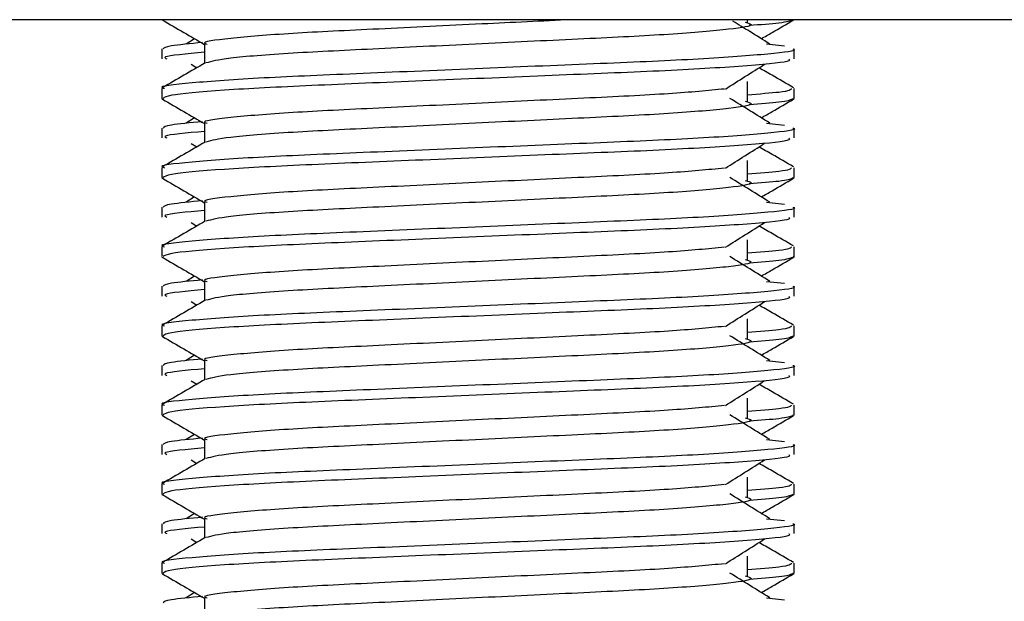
# Model space of a CAD drawing. Header units: millimetres. Extents: x 0 to 420, y 0 to 297.
# Tile 43 of 68: x 195.451 to 196.841, y 196.97 to 197.79. Entities that reach past the tile are written whole.
import ezdxf

# ---------------------------------------------------------------- set-up
doc = ezdxf.new("R2010")
doc.units = ezdxf.units.MM

msp = doc.modelspace()

# ---------------------------------------------------------------- linework, layer by layer
at = {"color": 7, "linetype": 'Continuous', "lineweight": 25}
for p, q in [((198.46994, 197.79001), (193.72674, 197.79001)), ((196.4787, 197.78653), (196.4787, 197.79001)), ((195.69837, 197.76319), (195.68632, 197.75572)), ((195.71233, 197.75569), (195.71233, 197.72843)), ((196.50587, 197.75575), (196.53104, 197.75303)), ((195.65192, 197.74876), (195.65192, 197.7348)), ((196.54476, 197.7348), (196.54476, 197.74876)), ((195.69366, 197.72718), (195.70157, 197.7222)), ((196.4787, 197.67492), (196.4787, 197.70283)), ((195.65192, 197.69291), (195.65192, 197.679)), ((196.54476, 197.679), (196.54476, 197.69291)), ((195.65219, 197.67841), (195.65444, 197.67791)), ((196.54282, 197.679), (196.54449, 197.67841)), ((195.69837, 197.65158), (195.68632, 197.64412)), ((195.71233, 197.64408), (195.71233, 197.61682)), ((196.50587, 197.64414), (196.53104, 197.64143)), ((195.65192, 197.63715), (195.65192, 197.6232)), ((196.54476, 197.6232), (196.54476, 197.63715)), ((195.69366, 197.61558), (195.70157, 197.61059)), ((196.4787, 197.56332), (196.4787, 197.59122)), ((195.65192, 197.5813), (195.65192, 197.5674)), ((196.54476, 197.5674), (196.54476, 197.5813)), ((195.65219, 197.5668), (195.65444, 197.5663)), ((196.54282, 197.5674), (196.54449, 197.5668)), ((195.69837, 197.53998), (195.68632, 197.53251)), ((195.71233, 197.53248), (195.71233, 197.50522)), ((196.50587, 197.53254), (196.53104, 197.52983)), ((195.65192, 197.52555), (195.65192, 197.51159)), ((196.54476, 197.51159), (196.54476, 197.52555)), ((195.69366, 197.50397), (195.70157, 197.49899)), ((196.4787, 197.45171), (196.4787, 197.47962)), ((195.65192, 197.4697), (195.65192, 197.45579)), ((196.54476, 197.45579), (196.54476, 197.4697)), ((195.65219, 197.4552), (195.65444, 197.4547)), ((196.54282, 197.45579), (196.54449, 197.4552)), ((195.69837, 197.42837), (195.68632, 197.42091)), ((195.65192, 197.41394), (195.65192, 197.39999)), ((195.71233, 197.42087), (195.71233, 197.39361)), ((196.50587, 197.42093), (196.53104, 197.41822)), ((196.54476, 197.39999), (196.54476, 197.41394)), ((195.69366, 197.39237), (195.70157, 197.38738)), ((196.4787, 197.34011), (196.4787, 197.36801)), ((195.65192, 197.35809), (195.65192, 197.34419)), ((196.54476, 197.34419), (196.54476, 197.35809)), ((195.65219, 197.34359), (195.65444, 197.34309)), ((196.54282, 197.34419), (196.54449, 197.34359)), ((195.69837, 197.31677), (195.68632, 197.3093)), ((195.65192, 197.30234), (195.65192, 197.28838)), ((195.71233, 197.30927), (195.71233, 197.28201)), ((196.50587, 197.30933), (196.53104, 197.30662)), ((196.54476, 197.28838), (196.54476, 197.30234)), ((195.69366, 197.28076), (195.70157, 197.27578)), ((196.4787, 197.22851), (196.4787, 197.25641)), ((195.65192, 197.24649), (195.65192, 197.23258)), ((196.54476, 197.23258), (196.54476, 197.24649)), ((195.65219, 197.23199), (195.65444, 197.23149)), ((196.54282, 197.23258), (196.54449, 197.23199)), ((195.69837, 197.20516), (195.68632, 197.1977)), ((195.65192, 197.19073), (195.65192, 197.17678)), ((195.71233, 197.19766), (195.71233, 197.1704)), ((196.50587, 197.19772), (196.53104, 197.19501)), ((196.54476, 197.17678), (196.54476, 197.19073)), ((195.69366, 197.16916), (195.70157, 197.16417)), ((196.4787, 197.1169), (196.4787, 197.1448)), ((195.65192, 197.13488), (195.65192, 197.12098)), ((196.54476, 197.12098), (196.54476, 197.13488)), ((195.65219, 197.12038), (195.65444, 197.11988)), ((196.54282, 197.12098), (196.54449, 197.12038)), ((195.69837, 197.09356), (195.68632, 197.08609)), ((195.65192, 197.07913), (195.65192, 197.06517)), ((195.71233, 197.08606), (195.71233, 197.0588)), ((196.50587, 197.08612), (196.53104, 197.08341)), ((196.54476, 197.06517), (196.54476, 197.07913)), ((195.69366, 197.05755), (195.70157, 197.05257)), ((196.4787, 197.0053), (196.4787, 197.0332)), ((195.65192, 197.02328), (195.65192, 197.00937)), ((196.54476, 197.00937), (196.54476, 197.02328)), ((195.65219, 197.00878), (195.65444, 197.00828)), ((196.54282, 197.00937), (196.54449, 197.00878)), ((195.69837, 196.98195), (195.68632, 196.97449)), ((195.71233, 196.97445), (195.71233, 196.94719)), ((196.50587, 196.97451), (196.53104, 196.9718))]:
    msp.add_line(p, q, dxfattribs=at)
for points, knots in [([(195.65282, 197.78954), (195.66292, 197.7837), (195.68275, 197.77223), (195.70259, 197.76075), (195.71233, 197.75511)], [0, 0, 0, 0, 0.5088672, 1, 1, 1, 1]), ([(196.23071, 197.79001), (196.18883, 197.78802), (196.09895, 197.78374), (195.95668, 197.77678), (195.82891, 197.77074), (195.74414, 197.76354), (195.70631, 197.75851), (195.71478, 197.75601), (195.71593, 197.75567)], [0, 0, 0, 0, 0.17516408, 0.37595399, 0.56906937, 0.7698149, 0.96880067, 1, 1, 1, 1]), ([(196.47565, 197.78658), (196.47977, 197.7854), (196.49139, 197.78206), (196.45922, 197.77653), (196.37544, 197.76917), (196.25024, 197.763), (196.10395, 197.75609), (195.95652, 197.74888), (195.83039, 197.74285), (195.7393, 197.7357), (195.72257, 197.73123), (195.71441, 197.72905)], [0, 0, 0, 0, 0.0638066, 0.1803218, 0.300081, 0.415215, 0.5333173, 0.6525337, 0.7671935, 0.8863835, 1, 1, 1, 1]), ([(196.51036, 197.75572), (196.50095, 197.76155), (196.48358, 197.77231), (196.46624, 197.78307), (196.45829, 197.78801)], [0, 0, 0, 0, 0.5412766, 1, 1, 1, 1]), ([(196.54224, 197.78951), (196.53909, 197.78811), (196.53351, 197.78563), (196.49713, 197.78286), (196.48126, 197.78165)], [0, 0, 0, 0, 0.56359851, 1, 1, 1, 1]), ([(196.49831, 197.76319), (196.5034, 197.76613), (196.51858, 197.77492), (196.53376, 197.7837), (196.54386, 197.78954)], [0, 0, 0, 0, 0.33518732, 1, 1, 1, 1]), ([(195.70962, 197.75777), (195.69227, 197.75617), (195.65811, 197.753), (195.65524, 197.75016), (195.65383, 197.74876)], [0, 0, 0, 0, 0.5078952, 1, 1, 1, 1]), ([(196.54285, 197.74876), (196.54346, 197.74856), (196.5507, 197.7462), (196.51374, 197.74166), (196.4193, 197.73429), (196.27391, 197.72813), (196.10473, 197.72122), (195.93481, 197.71401), (195.78666, 197.70796), (195.68875, 197.70076), (195.64497, 197.69574), (195.65472, 197.69324), (195.65603, 197.69291)], [0, 0, 0, 0, 0.0110241, 0.1311888, 0.2546953, 0.3734373, 0.495237, 0.6181845, 0.7364377, 0.859358, 0.981202, 1, 1, 1, 1]), ([(195.71233, 197.74407), (195.687, 197.74179), (195.65083, 197.73854), (195.65741, 197.73567), (195.65939, 197.7348)], [0, 0, 0, 0, 0.7002075, 1, 1, 1, 1]), ([(195.71347, 197.72909), (195.70338, 197.72325), (195.6832, 197.71156), (195.66301, 197.69988), (195.65292, 197.69404)], [0, 0, 0, 0, 0.499935, 1, 1, 1, 1]), ([(196.53729, 197.7348), (196.53819, 197.73361), (196.54068, 197.73027), (196.47393, 197.72408), (196.35287, 197.71714), (196.19281, 197.71099), (196.02039, 197.70363), (195.85829, 197.6971), (195.73169, 197.69062), (195.66108, 197.68403), (195.65591, 197.68043), (195.65386, 197.679)], [0, 0, 0, 0, 0.0687542, 0.1915913, 0.313424, 0.4320526, 0.5554842, 0.6757146, 0.7957061, 0.9191739, 1, 1, 1, 1]), ([(196.4476, 197.69223), (196.45682, 197.69806), (196.47527, 197.70971), (196.49377, 197.72136), (196.50302, 197.72718)], [0, 0, 0, 0, 0.4999896, 1, 1, 1, 1]), ([(196.54376, 197.69404), (196.53367, 197.69988), (196.51745, 197.70926), (196.50123, 197.71865), (196.49511, 197.7222)], [0, 0, 0, 0, 0.622406, 1, 1, 1, 1]), ([(196.44647, 197.69227), (196.42285, 197.68999), (196.37495, 197.68536), (196.24963, 197.67929), (196.10401, 197.67239), (195.95691, 197.66518), (195.82885, 197.65913), (195.74416, 197.65194), (195.70631, 197.64691), (195.71478, 197.64441), (195.71593, 197.64407)], [0, 0, 0, 0, 0.1340309, 0.2719374, 0.4133992, 0.5561955, 0.6935339, 0.8362986, 0.9778119, 1, 1, 1, 1]), ([(196.54065, 197.69291), (196.53981, 197.69117), (196.53842, 197.6883), (196.49563, 197.68506), (196.4787, 197.68377)], [0, 0, 0, 0, 0.6042483, 1, 1, 1, 1]), ([(195.65282, 197.67794), (195.66292, 197.6721), (195.68275, 197.66062), (195.70259, 197.64914), (195.71233, 197.6435)], [0, 0, 0, 0, 0.5088672, 1, 1, 1, 1]), ([(196.47565, 197.67498), (196.47977, 197.6738), (196.49139, 197.67045), (196.45922, 197.66493), (196.37544, 197.65756), (196.25024, 197.6514), (196.10395, 197.64449), (195.95652, 197.63728), (195.83039, 197.63124), (195.7393, 197.62409), (195.72257, 197.61963), (195.71441, 197.61745)], [0, 0, 0, 0, 0.06380663, 0.18032175, 0.30008096, 0.41521504, 0.53331731, 0.65253371, 0.76719347, 0.88638352, 1, 1, 1, 1]), ([(196.51036, 197.64412), (196.50096, 197.64994), (196.48214, 197.66159), (196.46338, 197.67324), (196.45399, 197.67907)], [0, 0, 0, 0, 0.5000108, 1, 1, 1, 1]), ([(196.54224, 197.67791), (196.53909, 197.67651), (196.53351, 197.67403), (196.49713, 197.67125), (196.48126, 197.67004)], [0, 0, 0, 0, 0.5635985, 1, 1, 1, 1]), ([(196.49831, 197.65158), (196.5034, 197.65453), (196.51858, 197.66332), (196.53376, 197.6721), (196.54386, 197.67794)], [0, 0, 0, 0, 0.3351873, 1, 1, 1, 1]), ([(195.70962, 197.64617), (195.69227, 197.64456), (195.65811, 197.6414), (195.65524, 197.63855), (195.65383, 197.63715)], [0, 0, 0, 0, 0.5078952, 1, 1, 1, 1]), ([(196.54285, 197.63715), (196.54346, 197.63695), (196.5507, 197.6346), (196.51374, 197.63005), (196.4193, 197.62268), (196.27391, 197.61652), (196.10473, 197.60961), (195.93481, 197.60241), (195.78666, 197.59636), (195.68875, 197.58916), (195.64497, 197.58414), (195.65472, 197.58164), (195.65603, 197.5813)], [0, 0, 0, 0, 0.0110241, 0.1311888, 0.2546953, 0.3734373, 0.495237, 0.6181845, 0.7364377, 0.859358, 0.981202, 1, 1, 1, 1]), ([(195.71233, 197.63246), (195.687, 197.63019), (195.65083, 197.62694), (195.65741, 197.62406), (195.65939, 197.6232)], [0, 0, 0, 0, 0.7002075, 1, 1, 1, 1]), ([(195.71347, 197.61748), (195.70338, 197.61164), (195.6832, 197.59996), (195.66301, 197.58828), (195.65292, 197.58243)], [0, 0, 0, 0, 0.499935, 1, 1, 1, 1]), ([(196.53729, 197.6232), (196.53819, 197.622), (196.54068, 197.61867), (196.47393, 197.61247), (196.35287, 197.60554), (196.19281, 197.59939), (196.02039, 197.59203), (195.85829, 197.58549), (195.73169, 197.57901), (195.66108, 197.57243), (195.65591, 197.56882), (195.65386, 197.5674)], [0, 0, 0, 0, 0.0687542, 0.1915913, 0.313424, 0.4320526, 0.5554842, 0.6757146, 0.7957061, 0.9191739, 1, 1, 1, 1]), ([(196.4476, 197.58063), (196.45682, 197.58645), (196.47527, 197.5981), (196.49377, 197.60975), (196.50302, 197.61558)], [0, 0, 0, 0, 0.4999896, 1, 1, 1, 1]), ([(196.54376, 197.58243), (196.53367, 197.58828), (196.51745, 197.59766), (196.50123, 197.60705), (196.49511, 197.61059)], [0, 0, 0, 0, 0.622406, 1, 1, 1, 1]), ([(196.44647, 197.58067), (196.42285, 197.57838), (196.37495, 197.57375), (196.24963, 197.56768), (196.10401, 197.56079), (195.95691, 197.55358), (195.82885, 197.54753), (195.74416, 197.54033), (195.70631, 197.5353), (195.71478, 197.5328), (195.71593, 197.53246)], [0, 0, 0, 0, 0.1340309, 0.2719374, 0.4133992, 0.5561955, 0.6935339, 0.8362986, 0.9778119, 1, 1, 1, 1]), ([(196.54065, 197.5813), (196.53981, 197.57957), (196.53842, 197.5767), (196.49563, 197.57345), (196.4787, 197.57217)], [0, 0, 0, 0, 0.6042483, 1, 1, 1, 1]), ([(195.65282, 197.56634), (195.66292, 197.5605), (195.68275, 197.54902), (195.70259, 197.53754), (195.71233, 197.5319)], [0, 0, 0, 0, 0.5088672, 1, 1, 1, 1]), ([(196.47565, 197.56337), (196.47977, 197.56219), (196.49139, 197.55885), (196.45922, 197.55332), (196.37544, 197.54596), (196.25024, 197.53979), (196.10395, 197.53288), (195.95652, 197.52567), (195.83039, 197.51964), (195.7393, 197.51249), (195.72257, 197.50802), (195.71441, 197.50584)], [0, 0, 0, 0, 0.06380663, 0.18032175, 0.30008096, 0.41521504, 0.53331731, 0.65253371, 0.76719347, 0.88638352, 1, 1, 1, 1]), ([(196.51036, 197.53251), (196.50096, 197.53834), (196.48214, 197.54999), (196.46338, 197.56164), (196.45399, 197.56746)], [0, 0, 0, 0, 0.5000108, 1, 1, 1, 1]), ([(196.54224, 197.5663), (196.53909, 197.5649), (196.53351, 197.56242), (196.49713, 197.55965), (196.48126, 197.55844)], [0, 0, 0, 0, 0.5635985, 1, 1, 1, 1]), ([(196.49831, 197.53998), (196.5034, 197.54292), (196.51858, 197.55171), (196.53376, 197.5605), (196.54386, 197.56634)], [0, 0, 0, 0, 0.33518732, 1, 1, 1, 1]), ([(195.70962, 197.53456), (195.69227, 197.53296), (195.65811, 197.52979), (195.65524, 197.52695), (195.65383, 197.52555)], [0, 0, 0, 0, 0.5078952, 1, 1, 1, 1]), ([(196.54285, 197.52555), (196.54346, 197.52535), (196.5507, 197.52299), (196.51374, 197.51845), (196.4193, 197.51108), (196.27391, 197.50492), (196.10473, 197.49801), (195.93481, 197.4908), (195.78666, 197.48475), (195.68875, 197.47756), (195.64497, 197.47253), (195.65472, 197.47003), (195.65603, 197.4697)], [0, 0, 0, 0, 0.0110241, 0.1311888, 0.2546953, 0.3734373, 0.495237, 0.6181845, 0.7364377, 0.859358, 0.981202, 1, 1, 1, 1]), ([(195.71233, 197.52086), (195.687, 197.51858), (195.65083, 197.51533), (195.65741, 197.51246), (195.65939, 197.51159)], [0, 0, 0, 0, 0.7002075, 1, 1, 1, 1]), ([(195.71347, 197.50588), (195.70338, 197.50004), (195.6832, 197.48835), (195.66301, 197.47667), (195.65292, 197.47083)], [0, 0, 0, 0, 0.499935, 1, 1, 1, 1]), ([(196.53729, 197.51159), (196.53819, 197.5104), (196.54068, 197.50706), (196.47393, 197.50087), (196.35287, 197.49393), (196.19281, 197.48778), (196.02039, 197.48042), (195.85829, 197.47389), (195.73169, 197.46741), (195.66108, 197.46082), (195.65591, 197.45722), (195.65386, 197.45579)], [0, 0, 0, 0, 0.0687542, 0.1915913, 0.313424, 0.4320526, 0.5554842, 0.6757146, 0.7957061, 0.9191739, 1, 1, 1, 1]), ([(196.4476, 197.46902), (196.45682, 197.47485), (196.47527, 197.4865), (196.49377, 197.49815), (196.50302, 197.50397)], [0, 0, 0, 0, 0.4999896, 1, 1, 1, 1]), ([(196.54376, 197.47083), (196.53367, 197.47667), (196.51745, 197.48606), (196.50123, 197.49544), (196.49511, 197.49899)], [0, 0, 0, 0, 0.622406, 1, 1, 1, 1]), ([(196.44647, 197.46906), (196.42285, 197.46678), (196.37495, 197.46215), (196.24963, 197.45608), (196.10401, 197.44918), (195.95691, 197.44197), (195.82885, 197.43592), (195.74416, 197.42873), (195.70631, 197.4237), (195.71478, 197.4212), (195.71593, 197.42086)], [0, 0, 0, 0, 0.1340309, 0.2719374, 0.4133992, 0.5561955, 0.6935339, 0.8362986, 0.9778119, 1, 1, 1, 1]), ([(196.54065, 197.4697), (196.53981, 197.46797), (196.53842, 197.46509), (196.49563, 197.46185), (196.4787, 197.46056)], [0, 0, 0, 0, 0.6042483, 1, 1, 1, 1]), ([(195.65282, 197.45473), (195.66292, 197.44889), (195.68275, 197.43741), (195.70259, 197.42593), (195.71233, 197.42029)], [0, 0, 0, 0, 0.5088672, 1, 1, 1, 1]), ([(196.47565, 197.45177), (196.47977, 197.45059), (196.49139, 197.44724), (196.45922, 197.44172), (196.37544, 197.43435), (196.25024, 197.42819), (196.10395, 197.42128), (195.95652, 197.41407), (195.83039, 197.40803), (195.7393, 197.40088), (195.72257, 197.39642), (195.71441, 197.39424)], [0, 0, 0, 0, 0.06380663, 0.18032175, 0.30008096, 0.41521504, 0.53331731, 0.65253371, 0.76719347, 0.88638352, 1, 1, 1, 1]), ([(196.51036, 197.42091), (196.50096, 197.42673), (196.48214, 197.43838), (196.46338, 197.45003), (196.45399, 197.45586)], [0, 0, 0, 0, 0.5000108, 1, 1, 1, 1]), ([(196.54224, 197.4547), (196.53909, 197.4533), (196.53351, 197.45082), (196.49713, 197.44804), (196.48126, 197.44683)], [0, 0, 0, 0, 0.5635985, 1, 1, 1, 1]), ([(196.49831, 197.42837), (196.5034, 197.43132), (196.51858, 197.44011), (196.53376, 197.44889), (196.54386, 197.45473)], [0, 0, 0, 0, 0.3351873, 1, 1, 1, 1]), ([(195.70962, 197.42296), (195.69227, 197.42135), (195.65811, 197.41819), (195.65524, 197.41534), (195.65383, 197.41394)], [0, 0, 0, 0, 0.5078952, 1, 1, 1, 1]), ([(196.54285, 197.41394), (196.54346, 197.41374), (196.5507, 197.41139), (196.51374, 197.40684), (196.4193, 197.39947), (196.27391, 197.39331), (196.10473, 197.3864), (195.93481, 197.3792), (195.78666, 197.37315), (195.68875, 197.36595), (195.64497, 197.36093), (195.65472, 197.35843), (195.65603, 197.35809)], [0, 0, 0, 0, 0.0110241, 0.1311888, 0.2546953, 0.3734373, 0.495237, 0.6181845, 0.7364377, 0.859358, 0.981202, 1, 1, 1, 1]), ([(195.71233, 197.40925), (195.687, 197.40698), (195.65083, 197.40373), (195.65741, 197.40085), (195.65939, 197.39999)], [0, 0, 0, 0, 0.7002075, 1, 1, 1, 1]), ([(195.71347, 197.39427), (195.70338, 197.38843), (195.6832, 197.37675), (195.66301, 197.36507), (195.65292, 197.35922)], [0, 0, 0, 0, 0.499935, 1, 1, 1, 1]), ([(196.53729, 197.39999), (196.53819, 197.39879), (196.54068, 197.39546), (196.47393, 197.38926), (196.35287, 197.38233), (196.19281, 197.37618), (196.02039, 197.36882), (195.85829, 197.36228), (195.73169, 197.3558), (195.66108, 197.34922), (195.65591, 197.34561), (195.65386, 197.34419)], [0, 0, 0, 0, 0.0687542, 0.1915913, 0.313424, 0.4320526, 0.5554842, 0.6757146, 0.7957061, 0.9191739, 1, 1, 1, 1]), ([(196.4476, 197.35742), (196.45682, 197.36324), (196.47527, 197.37489), (196.49377, 197.38654), (196.50302, 197.39237)], [0, 0, 0, 0, 0.4999896, 1, 1, 1, 1]), ([(196.54376, 197.35922), (196.53367, 197.36507), (196.51745, 197.37445), (196.50123, 197.38384), (196.49511, 197.38738)], [0, 0, 0, 0, 0.622406, 1, 1, 1, 1]), ([(196.44647, 197.35746), (196.42285, 197.35518), (196.37495, 197.35054), (196.24963, 197.34447), (196.10401, 197.33758), (195.95691, 197.33037), (195.82885, 197.32432), (195.74416, 197.31712), (195.70631, 197.31209), (195.71478, 197.30959), (195.71593, 197.30925)], [0, 0, 0, 0, 0.1340309, 0.2719374, 0.4133992, 0.5561955, 0.6935339, 0.8362986, 0.9778119, 1, 1, 1, 1]), ([(196.54065, 197.35809), (196.53981, 197.35636), (196.53842, 197.35349), (196.49563, 197.35024), (196.4787, 197.34896)], [0, 0, 0, 0, 0.6042483, 1, 1, 1, 1]), ([(195.65282, 197.34313), (195.66292, 197.33729), (195.68275, 197.32581), (195.70259, 197.31433), (195.71233, 197.30869)], [0, 0, 0, 0, 0.5088672, 1, 1, 1, 1]), ([(196.47565, 197.34016), (196.47977, 197.33898), (196.49139, 197.33564), (196.45922, 197.33012), (196.37544, 197.32275), (196.25024, 197.31658), (196.10395, 197.30967), (195.95652, 197.30247), (195.83039, 197.29643), (195.7393, 197.28928), (195.72257, 197.28481), (195.71441, 197.28263)], [0, 0, 0, 0, 0.06380663, 0.18032175, 0.30008096, 0.41521504, 0.53331731, 0.65253371, 0.76719347, 0.88638352, 1, 1, 1, 1]), ([(196.51036, 197.3093), (196.50096, 197.31513), (196.48214, 197.32678), (196.46338, 197.33843), (196.45399, 197.34425)], [0, 0, 0, 0, 0.5000108, 1, 1, 1, 1]), ([(196.54224, 197.34309), (196.53909, 197.34169), (196.53351, 197.33921), (196.49713, 197.33644), (196.48126, 197.33523)], [0, 0, 0, 0, 0.5635985, 1, 1, 1, 1]), ([(196.49831, 197.31677), (196.5034, 197.31971), (196.51858, 197.3285), (196.53376, 197.33729), (196.54386, 197.34313)], [0, 0, 0, 0, 0.3351873, 1, 1, 1, 1]), ([(195.70962, 197.31135), (195.69227, 197.30975), (195.65811, 197.30658), (195.65524, 197.30374), (195.65383, 197.30234)], [0, 0, 0, 0, 0.5078952, 1, 1, 1, 1]), ([(196.54285, 197.30234), (196.54346, 197.30214), (196.5507, 197.29978), (196.51374, 197.29524), (196.4193, 197.28787), (196.27391, 197.28171), (196.10473, 197.2748), (195.93481, 197.26759), (195.78666, 197.26154), (195.68875, 197.25435), (195.64497, 197.24932), (195.65472, 197.24682), (195.65603, 197.24649)], [0, 0, 0, 0, 0.0110241, 0.1311888, 0.2546953, 0.3734373, 0.495237, 0.6181845, 0.7364377, 0.859358, 0.981202, 1, 1, 1, 1]), ([(195.71233, 197.29765), (195.687, 197.29537), (195.65083, 197.29212), (195.65741, 197.28925), (195.65939, 197.28838)], [0, 0, 0, 0, 0.7002075, 1, 1, 1, 1]), ([(195.71347, 197.28267), (195.70338, 197.27683), (195.6832, 197.26514), (195.66301, 197.25346), (195.65292, 197.24762)], [0, 0, 0, 0, 0.499935, 1, 1, 1, 1]), ([(196.53729, 197.28838), (196.53819, 197.28719), (196.54068, 197.28386), (196.47393, 197.27766), (196.35287, 197.27072), (196.19281, 197.26457), (196.02039, 197.25721), (195.85829, 197.25068), (195.73169, 197.2442), (195.66108, 197.23761), (195.65591, 197.23401), (195.65386, 197.23258)], [0, 0, 0, 0, 0.0687542, 0.1915913, 0.313424, 0.4320526, 0.5554842, 0.6757146, 0.7957061, 0.9191739, 1, 1, 1, 1]), ([(196.4476, 197.24581), (196.45682, 197.25164), (196.47527, 197.26329), (196.49377, 197.27494), (196.50302, 197.28076)], [0, 0, 0, 0, 0.4999896, 1, 1, 1, 1]), ([(196.54376, 197.24762), (196.53367, 197.25346), (196.51745, 197.26285), (196.50123, 197.27223), (196.49511, 197.27578)], [0, 0, 0, 0, 0.622406, 1, 1, 1, 1]), ([(196.44647, 197.24585), (196.42285, 197.24357), (196.37495, 197.23894), (196.24963, 197.23287), (196.10401, 197.22597), (195.95691, 197.21876), (195.82885, 197.21271), (195.74416, 197.20552), (195.70631, 197.20049), (195.71478, 197.19799), (195.71593, 197.19765)], [0, 0, 0, 0, 0.1340309, 0.2719374, 0.4133992, 0.5561955, 0.6935339, 0.8362986, 0.9778119, 1, 1, 1, 1]), ([(196.54065, 197.24649), (196.53981, 197.24476), (196.53842, 197.24188), (196.49563, 197.23864), (196.4787, 197.23735)], [0, 0, 0, 0, 0.6042483, 1, 1, 1, 1]), ([(195.65282, 197.23152), (195.66292, 197.22568), (195.68275, 197.2142), (195.70259, 197.20272), (195.71233, 197.19708)], [0, 0, 0, 0, 0.5088672, 1, 1, 1, 1]), ([(196.47565, 197.22856), (196.47977, 197.22738), (196.49139, 197.22403), (196.45922, 197.21851), (196.37544, 197.21114), (196.25024, 197.20498), (196.10395, 197.19807), (195.95652, 197.19086), (195.83039, 197.18482), (195.7393, 197.17767), (195.72257, 197.17321), (195.71441, 197.17103)], [0, 0, 0, 0, 0.06380663, 0.18032175, 0.30008096, 0.41521504, 0.53331731, 0.65253371, 0.76719347, 0.88638352, 1, 1, 1, 1]), ([(196.51036, 197.1977), (196.50096, 197.20352), (196.48214, 197.21517), (196.46338, 197.22682), (196.45399, 197.23265)], [0, 0, 0, 0, 0.5000108, 1, 1, 1, 1]), ([(196.54224, 197.23149), (196.53909, 197.23009), (196.53351, 197.22761), (196.49713, 197.22483), (196.48126, 197.22362)], [0, 0, 0, 0, 0.5635985, 1, 1, 1, 1]), ([(196.49831, 197.20516), (196.5034, 197.20811), (196.51858, 197.2169), (196.53376, 197.22568), (196.54386, 197.23152)], [0, 0, 0, 0, 0.3351873, 1, 1, 1, 1]), ([(195.70962, 197.19975), (195.69227, 197.19814), (195.65811, 197.19498), (195.65524, 197.19213), (195.65383, 197.19073)], [0, 0, 0, 0, 0.5078952, 1, 1, 1, 1]), ([(196.54285, 197.19073), (196.54346, 197.19053), (196.5507, 197.18818), (196.51374, 197.18364), (196.4193, 197.17626), (196.27391, 197.1701), (196.10473, 197.16319), (195.93481, 197.15599), (195.78666, 197.14994), (195.68875, 197.14274), (195.64497, 197.13772), (195.65472, 197.13522), (195.65603, 197.13488)], [0, 0, 0, 0, 0.0110241, 0.1311888, 0.2546953, 0.3734373, 0.495237, 0.6181845, 0.7364377, 0.859358, 0.981202, 1, 1, 1, 1]), ([(195.71233, 197.18604), (195.687, 197.18377), (195.65083, 197.18052), (195.65741, 197.17764), (195.65939, 197.17678)], [0, 0, 0, 0, 0.7002075, 1, 1, 1, 1]), ([(196.53729, 197.17678), (196.53819, 197.17558), (196.54068, 197.17225), (196.47393, 197.16605), (196.35287, 197.15912), (196.19281, 197.15297), (196.02039, 197.14561), (195.85829, 197.13907), (195.73169, 197.13259), (195.66108, 197.12601), (195.65591, 197.1224), (195.65386, 197.12098)], [0, 0, 0, 0, 0.0687542, 0.1915913, 0.313424, 0.4320526, 0.5554842, 0.6757146, 0.7957061, 0.9191739, 1, 1, 1, 1]), ([(195.71347, 197.17106), (195.70338, 197.16522), (195.6832, 197.15354), (195.66301, 197.14186), (195.65292, 197.13601)], [0, 0, 0, 0, 0.499935, 1, 1, 1, 1]), ([(196.4476, 197.13421), (196.45682, 197.14003), (196.47527, 197.15168), (196.49377, 197.16333), (196.50302, 197.16916)], [0, 0, 0, 0, 0.49998964, 1, 1, 1, 1]), ([(196.54376, 197.13601), (196.53367, 197.14186), (196.51745, 197.15124), (196.50123, 197.16063), (196.49511, 197.16417)], [0, 0, 0, 0, 0.622406, 1, 1, 1, 1]), ([(196.44647, 197.13425), (196.42285, 197.13197), (196.37495, 197.12733), (196.24963, 197.12127), (196.10401, 197.11437), (195.95691, 197.10716), (195.82885, 197.10111), (195.74416, 197.09391), (195.70631, 197.08888), (195.71478, 197.08638), (195.71593, 197.08604)], [0, 0, 0, 0, 0.1340309, 0.2719374, 0.4133992, 0.5561955, 0.6935339, 0.8362986, 0.9778119, 1, 1, 1, 1]), ([(196.54065, 197.13488), (196.53981, 197.13315), (196.53842, 197.13028), (196.49563, 197.12703), (196.4787, 197.12575)], [0, 0, 0, 0, 0.6042483, 1, 1, 1, 1]), ([(195.65282, 197.11992), (195.66292, 197.11408), (195.68275, 197.1026), (195.70259, 197.09112), (195.71233, 197.08548)], [0, 0, 0, 0, 0.5088672, 1, 1, 1, 1]), ([(196.47565, 197.11696), (196.47977, 197.11577), (196.49139, 197.11243), (196.45922, 197.10691), (196.37544, 197.09954), (196.25024, 197.09337), (196.10395, 197.08646), (195.95652, 197.07926), (195.83039, 197.07322), (195.7393, 197.06607), (195.72257, 197.0616), (195.71441, 197.05943)], [0, 0, 0, 0, 0.0638066, 0.1803218, 0.300081, 0.415215, 0.5333173, 0.6525337, 0.7671935, 0.8863835, 1, 1, 1, 1]), ([(196.51036, 197.08609), (196.50096, 197.09192), (196.48214, 197.10357), (196.46338, 197.11522), (196.45399, 197.12104)], [0, 0, 0, 0, 0.5000108, 1, 1, 1, 1]), ([(196.54224, 197.11988), (196.53909, 197.11848), (196.53351, 197.116), (196.49713, 197.11323), (196.48126, 197.11202)], [0, 0, 0, 0, 0.5635985, 1, 1, 1, 1]), ([(196.49831, 197.09356), (196.5034, 197.0965), (196.51858, 197.10529), (196.53376, 197.11408), (196.54386, 197.11992)], [0, 0, 0, 0, 0.3351873, 1, 1, 1, 1]), ([(195.70962, 197.08814), (195.69227, 197.08654), (195.65811, 197.08337), (195.65524, 197.08053), (195.65383, 197.07913)], [0, 0, 0, 0, 0.5078952, 1, 1, 1, 1]), ([(196.54285, 197.07913), (196.54346, 197.07893), (196.5507, 197.07657), (196.51374, 197.07203), (196.4193, 197.06466), (196.27391, 197.0585), (196.10473, 197.05159), (195.93481, 197.04438), (195.78666, 197.03833), (195.68875, 197.03114), (195.64497, 197.02611), (195.65472, 197.02361), (195.65603, 197.02328)], [0, 0, 0, 0, 0.0110241, 0.1311888, 0.2546953, 0.3734373, 0.495237, 0.6181845, 0.7364377, 0.859358, 0.981202, 1, 1, 1, 1]), ([(195.71233, 197.07444), (195.687, 197.07216), (195.65083, 197.06891), (195.65741, 197.06604), (195.65939, 197.06517)], [0, 0, 0, 0, 0.7002075, 1, 1, 1, 1]), ([(196.53729, 197.06517), (196.53819, 197.06398), (196.54068, 197.06065), (196.47393, 197.05445), (196.35287, 197.04751), (196.19281, 197.04136), (196.02039, 197.034), (195.85829, 197.02747), (195.73169, 197.02099), (195.66108, 197.0144), (195.65591, 197.0108), (195.65386, 197.00937)], [0, 0, 0, 0, 0.0687542, 0.1915913, 0.313424, 0.4320526, 0.5554842, 0.6757146, 0.7957061, 0.9191739, 1, 1, 1, 1]), ([(195.71347, 197.05946), (195.70338, 197.05362), (195.6832, 197.04193), (195.66301, 197.03025), (195.65292, 197.02441)], [0, 0, 0, 0, 0.499935, 1, 1, 1, 1]), ([(196.4476, 197.0226), (196.45682, 197.02843), (196.47527, 197.04008), (196.49377, 197.05173), (196.50302, 197.05755)], [0, 0, 0, 0, 0.4999896, 1, 1, 1, 1]), ([(196.54376, 197.02441), (196.53367, 197.03025), (196.51745, 197.03964), (196.50123, 197.04902), (196.49511, 197.05257)], [0, 0, 0, 0, 0.622406, 1, 1, 1, 1]), ([(196.44647, 197.02264), (196.42285, 197.02036), (196.37495, 197.01573), (196.24963, 197.00966), (196.10401, 197.00276), (195.95691, 196.99555), (195.82885, 196.9895), (195.74416, 196.98231), (195.70631, 196.97728), (195.71478, 196.97478), (195.71593, 196.97444)], [0, 0, 0, 0, 0.1340309, 0.2719374, 0.4133992, 0.5561955, 0.6935339, 0.8362986, 0.9778119, 1, 1, 1, 1]), ([(196.54065, 197.02328), (196.53981, 197.02155), (196.53842, 197.01868), (196.49563, 197.01543), (196.4787, 197.01414)], [0, 0, 0, 0, 0.6042483, 1, 1, 1, 1]), ([(195.65282, 197.00831), (195.66292, 197.00247), (195.68275, 196.99099), (195.70259, 196.97951), (195.71233, 196.97387)], [0, 0, 0, 0, 0.5088672, 1, 1, 1, 1]), ([(196.47565, 197.00535), (196.47977, 197.00417), (196.49139, 197.00082), (196.45922, 196.9953), (196.37544, 196.98793), (196.25024, 196.98177), (196.10395, 196.97486), (195.95652, 196.96765), (195.83039, 196.96161), (195.7393, 196.95446), (195.72257, 196.95), (195.71441, 196.94782)], [0, 0, 0, 0, 0.0638066, 0.1803218, 0.300081, 0.415215, 0.5333173, 0.6525337, 0.7671935, 0.8863835, 1, 1, 1, 1]), ([(196.51036, 196.97449), (196.50096, 196.98031), (196.48214, 196.99196), (196.46338, 197.00361), (196.45399, 197.00944)], [0, 0, 0, 0, 0.5000108, 1, 1, 1, 1]), ([(196.54224, 197.00828), (196.53909, 197.00688), (196.53351, 197.0044), (196.49713, 197.00162), (196.48126, 197.00041)], [0, 0, 0, 0, 0.5635985, 1, 1, 1, 1]), ([(196.49831, 196.98195), (196.5034, 196.9849), (196.51858, 196.99369), (196.53376, 197.00247), (196.54386, 197.00831)], [0, 0, 0, 0, 0.33518732, 1, 1, 1, 1]), ([(195.70962, 196.97654), (195.69227, 196.97493), (195.65811, 196.97177), (195.65524, 196.96892), (195.65383, 196.96752)], [0, 0, 0, 0, 0.5078952, 1, 1, 1, 1])]:
    msp.add_open_spline(points, degree=3, knots=knots, dxfattribs=at)

doc.saveas('drawing.dxf')
